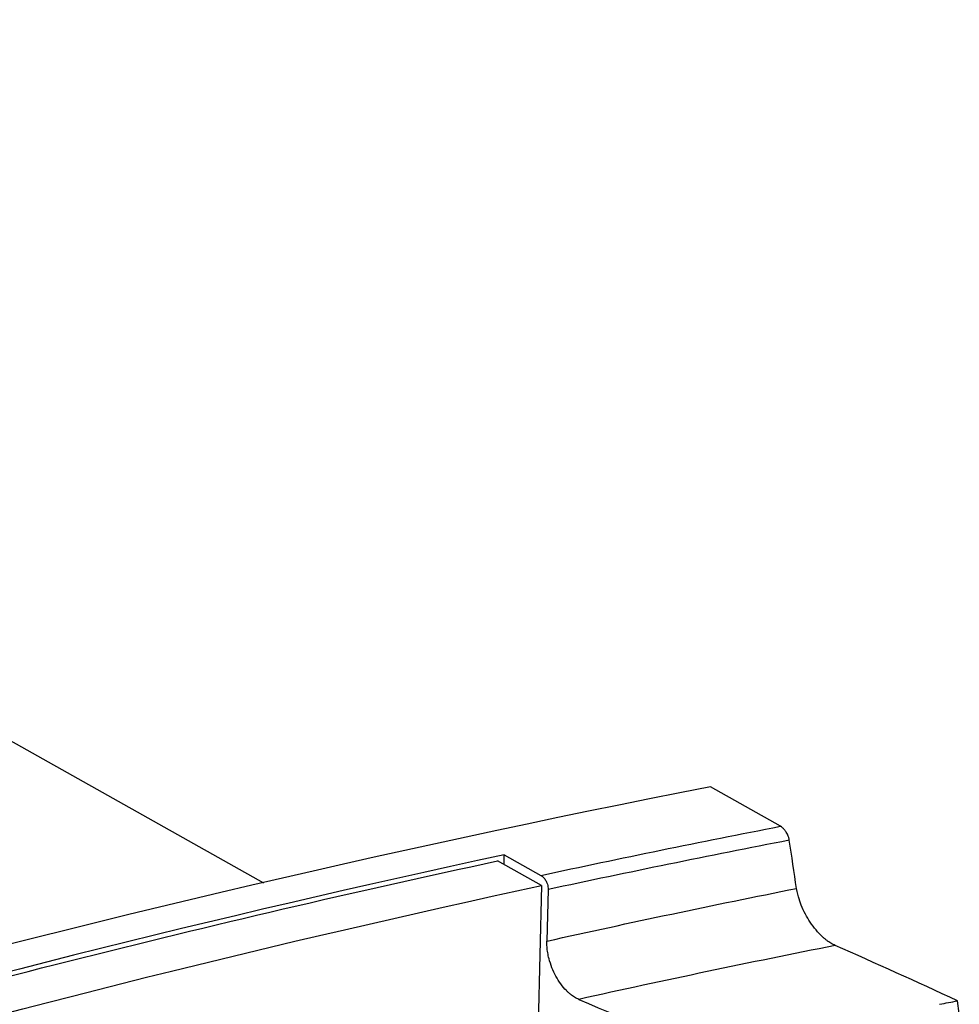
# Model space of a CAD drawing. Header units: millimetres. Extents: x -0.44 to 1.31, y -0.87 to 1.29.
# Tile 122 of 182: x 1.14 to 1.1812, y -0.407 to -0.3638. Entities that reach past the tile are written whole.
import ezdxf

# ---------------------------------------------------------------- set-up
doc = ezdxf.new("R2010")
doc.units = ezdxf.units.MM

msp = doc.modelspace()

# ---------------------------------------------------------------- linework, layer by layer
at = {"color": 7, "linetype": 'Continuous', "lineweight": 25}
for p, q in [((1.150674, -0.401705), (1.083155, -0.363764)), ((1.173367, -0.399205), (1.17029, -0.397476)), ((1.161229, -0.400885), (1.161239, -0.400456)), ((1.161239, -0.400456), (1.162847, -0.40136)), ((1.162875, -0.40181), (1.160942, -0.400724)), ((1.162875, -0.40181), (1.16273, -0.4079)), ((1.163164, -0.401984), (1.16311, -0.404248)), ((1.181225, -0.407431), (1.181141, -0.406872))]:
    msp.add_line(p, q, dxfattribs=at)
for points in [[(1.17029, -0.397476), (1.141735, -0.403032), (1.11274, -0.411086), (1.083586, -0.42156)], [(1.162847, -0.40136), (1.16636, -0.400604), (1.169867, -0.399886), (1.173367, -0.399205)], [(1.173759, -0.399816), (1.170236, -0.4005), (1.166704, -0.401223), (1.163164, -0.401984)], [(1.174075, -0.401934), (1.17397, -0.401228), (1.173865, -0.400522), (1.173759, -0.399816)], [(1.161239, -0.400456), (1.136093, -0.405868), (1.110636, -0.413195), (1.085055, -0.422385)], [(1.16311, -0.404248), (1.166772, -0.403434), (1.170427, -0.402662), (1.174075, -0.401934)], [(1.175772, -0.404442), (1.172027, -0.405185), (1.168273, -0.405974), (1.164513, -0.406808)], [(1.181141, -0.406872), (1.179346, -0.406036), (1.177556, -0.405226), (1.175772, -0.404442)], [(1.164513, -0.406808), (1.166793, -0.407779), (1.169075, -0.40879), (1.171357, -0.409841)], [(1.180361, -0.407026), (1.180621, -0.406974), (1.180881, -0.406923), (1.181141, -0.406872)]]:
    msp.add_open_spline(points, degree=3, dxfattribs=at)
for points, knots in [([(1.173759, -0.399816), (1.173756, -0.399798), (1.17375, -0.399762), (1.173734, -0.399703), (1.173709, -0.399634), (1.173673, -0.399554), (1.173617, -0.399454), (1.173543, -0.399352), (1.173454, -0.399261), (1.173396, -0.399223), (1.173367, -0.399205)], [0, 0, 0, 0, 0.080664, 0.164602, 0.251392, 0.376385, 0.500797, 0.677555, 0.845205, 1, 1, 1, 1]), ([(1.085053, -0.422568), (1.091424, -0.420281), (1.097785, -0.41811), (1.110487, -0.414001), (1.11683, -0.412062), (1.135814, -0.406597), (1.148416, -0.403423), (1.160942, -0.400724)], [0, 0, 0, 0, 0.25, 0.25, 0.5, 0.5, 1, 1, 1, 1]), ([(1.162847, -0.40136), (1.162863, -0.40137), (1.162896, -0.40139), (1.162945, -0.401433), (1.162993, -0.401486), (1.163038, -0.401549), (1.163087, -0.401637), (1.16315, -0.401785), (1.163158, -0.401907), (1.163164, -0.401984)], [0, 0, 0, 0, 0.092825, 0.190327, 0.291718, 0.395953, 0.501795, 0.687518, 1, 1, 1, 1]), ([(1.022504, -0.450628), (1.046035, -0.439393), (1.069595, -0.429669), (1.116482, -0.413362), (1.139809, -0.40678), (1.162875, -0.40181)], [0, 0, 0, 0, 0.5, 0.5, 1, 1, 1, 1]), ([(1.175772, -0.404442), (1.175742, -0.404427), (1.17568, -0.404399), (1.175585, -0.404344), (1.175489, -0.404282), (1.175392, -0.404211), (1.175295, -0.404131), (1.175139, -0.403991), (1.174923, -0.40376), (1.174675, -0.403427), (1.174453, -0.403055), (1.174278, -0.402681), (1.174163, -0.402345), (1.174103, -0.402102), (1.174082, -0.40198), (1.174075, -0.401934)], [0, 0, 0, 0, 0.041082, 0.08258, 0.124406, 0.166465, 0.208657, 0.250881, 0.371079, 0.50032, 0.617151, 0.749936, 0.868818, 0.951078, 1, 1, 1, 1]), ([(1.164513, -0.406808), (1.164482, -0.406794), (1.16442, -0.406766), (1.164328, -0.406713), (1.164237, -0.406653), (1.164146, -0.406584), (1.164056, -0.406508), (1.163911, -0.406368), (1.163717, -0.40614), (1.163501, -0.405797), (1.163324, -0.40542), (1.16321, -0.405067), (1.163144, -0.404759), (1.163111, -0.404497), (1.16311, -0.404331), (1.16311, -0.404248)], [0, 0, 0, 0, 0.04201, 0.083631, 0.125068, 0.16653, 0.208225, 0.250356, 0.374871, 0.499982, 0.624486, 0.749596, 0.833201, 0.916146, 1, 1, 1, 1])]:
    msp.add_open_spline(points, degree=3, knots=knots, dxfattribs=at)

doc.saveas('drawing.dxf')
